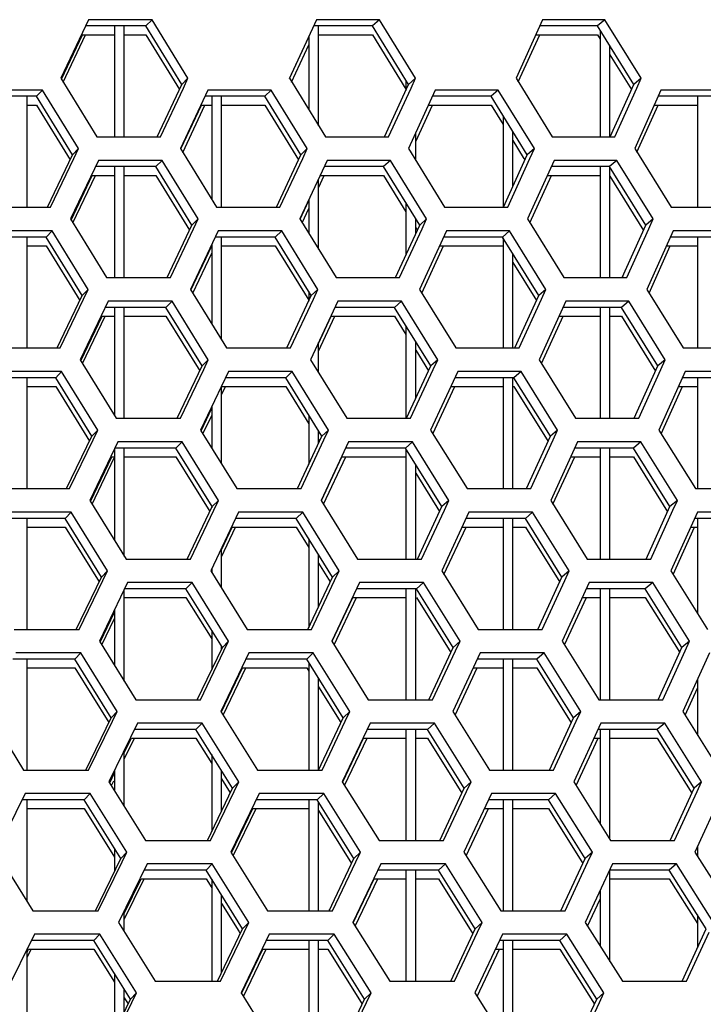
# Model space of a CAD drawing. Header units: millimetres. Extents: x 0 to 420, y 0 to 297.
# Tile 70 of 256: x 133.34 to 136.16, y 90.13 to 94.19. Entities that reach past the tile are written whole.
import ezdxf

# ---------------------------------------------------------------- set-up
doc = ezdxf.new("R2010")
doc.units = ezdxf.units.MM
doc.header["$LTSCALE"] = 23.1
doc.layers.get('0').update_dxf_attribs({"linetype": 'CONTINUOUS'})

msp = doc.modelspace()

# ---------------------------------------------------------------- linework, layer by layer
at = {"color": 3, "linetype": 'CONTINUOUS'}
for p, q in [((133.6285, 94.1882), (133.5142, 93.9467)), ((133.8898, 94.1882), (133.6285, 94.1882)), ((134.0377, 93.9467), (133.8898, 94.1882)), ((134.5667, 94.1882), (134.455, 93.9467)), ((134.826, 94.1882), (134.5667, 94.1882)), ((134.9745, 93.9467), (134.826, 94.1882)), ((135.4975, 94.1882), (135.3885, 93.9467)), ((135.7546, 94.1882), (135.4975, 94.1882)), ((135.9037, 93.9467), (135.7546, 94.1882)), ((133.5238, 93.9311), (133.6163, 94.1265)), ((135.3978, 93.9316), (135.4858, 94.1265)), ((134.4644, 93.9313), (134.5352, 94.0843)), ((133.5142, 93.9467), (133.662, 93.7053)), ((134.0188, 93.9065), (134.0377, 93.9467)), ((134.455, 93.9467), (134.6035, 93.7053)), ((134.9561, 93.9065), (134.9745, 93.9467)), ((135.3885, 93.9467), (135.5375, 93.7053)), ((135.8857, 93.9065), (135.9037, 93.9467)), ((133.4388, 93.8984), (133.176, 93.8984)), ((133.5866, 93.657), (133.4388, 93.8984)), ((133.9242, 93.7053), (134.0188, 93.9065)), ((134.1196, 93.8984), (134.0063, 93.657)), ((134.3805, 93.8984), (134.1196, 93.8984)), ((134.5289, 93.657), (134.3805, 93.8984)), ((134.8637, 93.7053), (134.9561, 93.9065)), ((135.0561, 93.8984), (134.9455, 93.657)), ((135.3149, 93.8984), (135.0561, 93.8984)), ((135.464, 93.657), (135.3149, 93.8984)), ((135.7956, 93.7053), (135.8857, 93.9065)), ((135.9849, 93.8984), (135.877, 93.657)), ((136.2415, 93.8984), (135.9849, 93.8984)), ((134.0158, 93.6414), (134.1075, 93.8367)), ((134.9752, 93.686), (135.0443, 93.8367)), ((135.8863, 93.6419), (135.9734, 93.8367)), ((133.662, 93.7053), (133.9242, 93.7053)), ((134.6035, 93.7053), (134.8637, 93.7053)), ((135.5375, 93.7053), (135.7956, 93.7053)), ((133.5674, 93.6167), (133.5866, 93.657)), ((134.0063, 93.657), (134.1547, 93.4155)), ((134.5102, 93.6167), (134.5289, 93.657)), ((134.9455, 93.657), (135.0945, 93.4155)), ((135.4457, 93.6167), (135.464, 93.657)), ((135.877, 93.657), (136.0266, 93.4155)), ((133.4715, 93.4155), (133.5674, 93.6167)), ((134.4165, 93.4155), (134.5102, 93.6167)), ((135.3543, 93.4155), (135.4457, 93.6167)), ((133.6687, 93.6087), (133.5538, 93.3672)), ((133.9311, 93.6087), (133.6687, 93.6087)), ((134.0796, 93.3672), (133.9311, 93.6087)), ((134.6108, 93.6087), (134.4986, 93.3672)), ((134.8713, 93.6087), (134.6108, 93.6087)), ((135.0203, 93.3672), (134.8713, 93.6087)), ((135.5456, 93.6087), (135.436, 93.3672)), ((135.8038, 93.6087), (135.5456, 93.6087)), ((135.9534, 93.3672), (135.8038, 93.6087)), ((133.5635, 93.3515), (133.6564, 93.5469)), ((134.5752, 93.4961), (134.5988, 93.5469)), ((135.4454, 93.352), (135.5338, 93.5469)), ((133.2078, 93.4155), (133.4715, 93.4155)), ((134.1547, 93.4155), (134.4165, 93.4155)), ((134.5081, 93.3518), (134.5352, 93.4101)), ((135.0945, 93.4155), (135.3543, 93.4155)), ((136.0266, 93.4155), (136.2841, 93.4155)), ((133.5538, 93.3672), (133.7022, 93.1257)), ((134.0606, 93.3269), (134.0796, 93.3672)), ((134.4986, 93.3672), (134.6476, 93.1257)), ((135.0018, 93.3269), (135.0203, 93.3672)), ((135.436, 93.3672), (135.5856, 93.1257)), ((135.9353, 93.3269), (135.9534, 93.3672)), ((133.4781, 93.3189), (133.2142, 93.3189)), ((133.6264, 93.0774), (133.4781, 93.3189)), ((133.9655, 93.1257), (134.0606, 93.3269)), ((134.1618, 93.3189), (134.0479, 93.0774)), ((134.4237, 93.3189), (134.1618, 93.3189)), ((134.5728, 93.0774), (134.4237, 93.3189)), ((134.909, 93.1257), (135.0018, 93.3269)), ((135.1022, 93.3189), (134.991, 93.0774)), ((135.3621, 93.3189), (135.1022, 93.3189)), ((135.5117, 93.0774), (135.3621, 93.3189)), ((135.8448, 93.1257), (135.9353, 93.3269)), ((136.035, 93.3189), (135.9265, 93.0774)), ((136.2926, 93.3189), (136.035, 93.3189)), ((135.0005, 93.0621), (135.0903, 93.2572)), ((135.9359, 93.0623), (136.0234, 93.2572)), ((134.0575, 93.0619), (134.1352, 93.2267)), ((133.7022, 93.1257), (133.9655, 93.1257)), ((134.6476, 93.1257), (134.909, 93.1257)), ((135.5856, 93.1257), (135.8448, 93.1257)), ((133.6072, 93.0371), (133.6264, 93.0774)), ((134.0479, 93.0774), (134.1969, 92.8359)), ((134.554, 93.0371), (134.5728, 93.0774)), ((134.991, 93.0774), (135.1407, 92.8359)), ((135.4934, 93.0371), (135.5117, 93.0774)), ((135.9265, 93.0774), (136.0767, 92.8359)), ((133.5108, 92.8359), (133.6072, 93.0371)), ((133.7089, 93.0291), (133.5935, 92.7876)), ((133.9724, 93.0291), (133.7089, 93.0291)), ((134.1214, 92.7876), (133.9724, 93.0291)), ((134.4598, 92.8359), (134.554, 93.0371)), ((134.655, 93.0291), (134.5422, 92.7876)), ((134.9165, 93.0291), (134.655, 93.0291)), ((135.0661, 92.7876), (134.9165, 93.0291)), ((135.4015, 92.8359), (135.4934, 93.0371)), ((135.5937, 93.0291), (135.4836, 92.7876)), ((135.853, 93.0291), (135.5937, 93.0291)), ((136.0031, 92.7876), (135.853, 93.0291)), ((133.6031, 92.7719), (133.6966, 92.9674)), ((134.5752, 92.8224), (134.6429, 92.9674)), ((135.493, 92.7724), (135.5819, 92.9674)), ((133.246, 92.8359), (133.5108, 92.8359)), ((134.1969, 92.8359), (134.4598, 92.8359)), ((135.1407, 92.8359), (135.4015, 92.8359)), ((136.0767, 92.8359), (136.3352, 92.8359)), ((133.5935, 92.7876), (133.7424, 92.5461)), ((134.1023, 92.7474), (134.1214, 92.7876)), ((134.5422, 92.7876), (134.6918, 92.5461)), ((135.0475, 92.7474), (135.0661, 92.7876)), ((135.4836, 92.7876), (135.6337, 92.5461)), ((135.985, 92.7474), (136.0031, 92.7876)), ((133.5174, 92.7393), (133.2524, 92.7393)), ((133.6663, 92.4978), (133.5174, 92.7393)), ((134.0068, 92.5461), (134.1023, 92.7474)), ((134.2039, 92.7393), (134.0895, 92.4978)), ((134.467, 92.7393), (134.2039, 92.7393)), ((134.6166, 92.4978), (134.467, 92.7393)), ((134.9542, 92.5461), (135.0475, 92.7474)), ((135.1484, 92.7393), (135.0366, 92.4978)), ((135.4093, 92.7393), (135.1484, 92.7393)), ((135.5595, 92.4978), (135.4093, 92.7393)), ((135.894, 92.5461), (135.985, 92.7474)), ((136.085, 92.7393), (135.976, 92.4978)), ((136.3437, 92.7393), (136.085, 92.7393)), ((134.1752, 92.6428), (134.1917, 92.6776)), ((135.0461, 92.4825), (135.1364, 92.6776)), ((135.9854, 92.4828), (136.0734, 92.6776)), ((134.0991, 92.4823), (134.1352, 92.5584)), ((133.7424, 92.5461), (134.0068, 92.5461)), ((134.6918, 92.5461), (134.9542, 92.5461)), ((135.6337, 92.5461), (135.894, 92.5461)), ((133.647, 92.4576), (133.6663, 92.4978)), ((134.0895, 92.4978), (134.2391, 92.2564)), ((134.5977, 92.4576), (134.6166, 92.4978)), ((135.0366, 92.4978), (135.1868, 92.2564)), ((135.5411, 92.4576), (135.5595, 92.4978)), ((135.976, 92.4978), (136.1267, 92.2564)), ((133.5501, 92.2564), (133.647, 92.4576)), ((133.7491, 92.4495), (133.6331, 92.2081)), ((134.0137, 92.4495), (133.7491, 92.4495)), ((134.1632, 92.2081), (134.0137, 92.4495)), ((134.5031, 92.2564), (134.5977, 92.4576)), ((134.6991, 92.4495), (134.5858, 92.2081)), ((134.9618, 92.4495), (134.6991, 92.4495)), ((135.1119, 92.2081), (134.9618, 92.4495)), ((135.4487, 92.2564), (135.5411, 92.4576)), ((135.6417, 92.4495), (135.5311, 92.2081)), ((135.9022, 92.4495), (135.6417, 92.4495)), ((136.0528, 92.2081), (135.9022, 92.4495)), ((133.6428, 92.1924), (133.7343, 92.3829)), ((134.5954, 92.1926), (134.687, 92.3878)), ((135.5406, 92.1929), (135.6299, 92.3878)), ((133.2842, 92.2564), (133.5501, 92.2564)), ((134.2391, 92.2564), (134.5031, 92.2564)), ((135.1868, 92.2564), (135.4487, 92.2564)), ((136.1267, 92.2564), (136.3863, 92.2564)), ((133.6331, 92.2081), (133.7826, 91.9666)), ((134.1441, 92.1678), (134.1632, 92.2081)), ((134.5858, 92.2081), (134.7359, 91.9666)), ((135.0932, 92.1678), (135.1119, 92.2081)), ((135.5311, 92.2081), (135.6818, 91.9666)), ((136.0346, 92.1678), (136.0528, 92.2081)), ((133.5567, 92.1598), (133.2906, 92.1598)), ((133.7061, 91.9183), (133.5567, 92.1598)), ((134.0481, 91.9666), (134.1441, 92.1678)), ((134.2461, 92.1598), (134.1311, 91.9183)), ((134.5103, 92.1598), (134.2461, 92.1598)), ((134.6604, 91.9183), (134.5103, 92.1598)), ((134.9995, 91.9666), (135.0932, 92.1678)), ((135.1945, 92.1598), (135.0822, 91.9183)), ((135.4566, 92.1598), (135.1945, 92.1598)), ((135.6073, 91.9183), (135.4566, 92.1598)), ((135.9431, 91.9666), (136.0346, 92.1678)), ((136.1351, 92.1598), (136.0255, 91.9183)), ((136.3949, 92.1598), (136.1351, 92.1598)), ((134.1752, 91.9749), (134.2338, 92.0981)), ((135.0918, 91.903), (135.1825, 92.0981)), ((136.035, 91.9032), (136.1233, 92.0981)), ((133.7826, 91.9666), (134.0481, 91.9666)), ((134.7359, 91.9666), (134.9995, 91.9666)), ((135.6818, 91.9666), (135.9431, 91.9666)), ((133.6867, 91.878), (133.7061, 91.9183)), ((134.1311, 91.9183), (134.2812, 91.6768)), ((134.6414, 91.878), (134.6604, 91.9183)), ((135.0822, 91.9183), (135.2329, 91.6768)), ((135.5888, 91.878), (135.6073, 91.9183)), ((136.0255, 91.9183), (136.1768, 91.6768)), ((133.5894, 91.6768), (133.6867, 91.878)), ((133.7893, 91.87), (133.6727, 91.6285)), ((134.055, 91.87), (133.7893, 91.87)), ((134.2051, 91.6285), (134.055, 91.87)), ((134.5463, 91.6768), (134.6414, 91.878)), ((134.7433, 91.87), (134.6294, 91.6285)), ((135.007, 91.87), (134.7433, 91.87)), ((135.1577, 91.6285), (135.007, 91.87)), ((135.4959, 91.6768), (135.5888, 91.878)), ((135.6898, 91.87), (135.5787, 91.6285)), ((135.9513, 91.87), (135.6898, 91.87)), ((136.1026, 91.6285), (135.9513, 91.87)), ((134.639, 91.6131), (134.7311, 91.8083)), ((135.5882, 91.6133), (135.6779, 91.8083)), ((133.6825, 91.6128), (133.7352, 91.722)), ((133.3224, 91.6768), (133.5894, 91.6768)), ((134.2812, 91.6768), (134.5463, 91.6768)), ((135.2329, 91.6768), (135.4959, 91.6768)), ((133.6727, 91.6285), (133.8228, 91.387)), ((134.1859, 91.5883), (134.2051, 91.6285)), ((134.6294, 91.6285), (134.7801, 91.387)), ((135.1389, 91.5883), (135.1577, 91.6285)), ((135.5787, 91.6285), (135.7299, 91.387)), ((136.0842, 91.5883), (136.1026, 91.6285)), ((134.0894, 91.387), (134.1859, 91.5883)), ((135.0447, 91.387), (135.1389, 91.5883)), ((135.9923, 91.387), (136.0842, 91.5883)), ((133.596, 91.5802), (133.3288, 91.5802)), ((133.746, 91.3387), (133.596, 91.5802)), ((134.2883, 91.5802), (134.1728, 91.3387)), ((134.5536, 91.5802), (134.2883, 91.5802)), ((134.7042, 91.3387), (134.5536, 91.5802)), ((135.2406, 91.5802), (135.1278, 91.3387)), ((135.5038, 91.5802), (135.2406, 91.5802)), ((135.655, 91.3387), (135.5038, 91.5802)), ((136.1851, 91.5802), (136.075, 91.3387)), ((134.1825, 91.3232), (134.2759, 91.5185)), ((135.1374, 91.3234), (135.2285, 91.5185)), ((136.0845, 91.3236), (136.1352, 91.4348)), ((133.8228, 91.387), (134.0894, 91.387)), ((134.7801, 91.387), (135.0447, 91.387)), ((135.7299, 91.387), (135.9923, 91.387)), ((133.2107, 91.3387), (133.3606, 91.0973)), ((133.7265, 91.2985), (133.746, 91.3387)), ((134.1728, 91.3387), (134.3234, 91.0973)), ((134.6852, 91.2985), (134.7042, 91.3387)), ((135.1278, 91.3387), (135.279, 91.0973)), ((135.6364, 91.2985), (135.655, 91.3387)), ((136.075, 91.3387), (136.2268, 91.0973)), ((133.6287, 91.0973), (133.7265, 91.2985)), ((133.8295, 91.2904), (133.7124, 91.049)), ((134.0963, 91.2904), (133.8295, 91.2904)), ((134.2469, 91.049), (134.0963, 91.2904)), ((134.5896, 91.0973), (134.6852, 91.2985)), ((134.7875, 91.2904), (134.673, 91.049)), ((135.0523, 91.2904), (134.7875, 91.2904)), ((135.2035, 91.049), (135.0523, 91.2904)), ((135.5431, 91.0973), (135.6364, 91.2985)), ((135.7379, 91.2904), (135.6262, 91.049)), ((136.0005, 91.2904), (135.7379, 91.2904)), ((136.1523, 91.049), (136.0005, 91.2904)), ((133.7752, 91.1426), (133.8169, 91.2287)), ((134.6827, 91.0335), (134.7752, 91.2287)), ((135.6358, 91.0337), (135.726, 91.2287)), ((133.3606, 91.0973), (133.6287, 91.0973)), ((134.3234, 91.0973), (134.5896, 91.0973)), ((135.279, 91.0973), (135.5431, 91.0973)), ((133.7124, 91.049), (133.863, 90.8075)), ((133.7222, 91.0333), (133.7319, 91.0534)), ((134.2276, 91.0087), (134.2469, 91.049)), ((134.673, 91.049), (134.8242, 90.8075)), ((135.1846, 91.0087), (135.2035, 91.049)), ((135.6262, 91.049), (135.778, 90.8075)), ((136.1339, 91.0087), (136.1523, 91.049)), ((133.367, 91.0007), (133.2483, 90.7592)), ((133.6353, 91.0007), (133.367, 91.0007)), ((133.7859, 90.7592), (133.6353, 91.0007)), ((134.1307, 90.8075), (134.2276, 91.0087)), ((134.3304, 91.0007), (134.2144, 90.7592)), ((134.5968, 91.0007), (134.3304, 91.0007)), ((134.7481, 90.7592), (134.5968, 91.0007)), ((135.09, 90.8075), (135.1846, 91.0087)), ((135.2867, 91.0007), (135.1734, 90.7592)), ((135.551, 91.0007), (135.2867, 91.0007)), ((135.7028, 90.7592), (135.551, 91.0007)), ((136.0415, 90.8075), (136.1339, 91.0087)), ((136.2352, 91.0007), (136.1245, 90.7592)), ((134.2241, 90.7436), (134.318, 90.9389)), ((135.183, 90.7438), (135.2746, 90.9389)), ((133.863, 90.8075), (134.1307, 90.8075)), ((134.8242, 90.8075), (135.09, 90.8075)), ((135.778, 90.8075), (136.0415, 90.8075)), ((133.2483, 90.7592), (133.3988, 90.5177)), ((133.7663, 90.7189), (133.7859, 90.7592)), ((134.2144, 90.7592), (134.3656, 90.5177)), ((134.7289, 90.7189), (134.7481, 90.7592)), ((135.1734, 90.7592), (135.3252, 90.5177)), ((135.6841, 90.7189), (135.7028, 90.7592)), ((136.1245, 90.7592), (136.2769, 90.5177)), ((133.668, 90.5177), (133.7663, 90.7189)), ((133.8697, 90.7109), (133.752, 90.4694)), ((134.1376, 90.7109), (133.8697, 90.7109)), ((134.2888, 90.4694), (134.1376, 90.7109)), ((134.6329, 90.5177), (134.7289, 90.7189)), ((134.8316, 90.7109), (134.7166, 90.4694)), ((135.0975, 90.7109), (134.8316, 90.7109)), ((135.2493, 90.4694), (135.0975, 90.7109)), ((135.5903, 90.5177), (135.6841, 90.7189)), ((135.786, 90.7109), (135.6737, 90.4694)), ((136.0497, 90.7109), (135.786, 90.7109)), ((136.202, 90.4694), (136.0497, 90.7109)), ((133.7752, 90.4811), (133.8571, 90.6492)), ((134.7263, 90.4539), (134.8193, 90.6492)), ((135.6833, 90.4542), (135.7352, 90.5657)), ((133.3988, 90.5177), (133.668, 90.5177)), ((134.3656, 90.5177), (134.6329, 90.5177)), ((135.3252, 90.5177), (135.5903, 90.5177)), ((133.752, 90.4694), (133.9031, 90.2279)), ((134.2694, 90.4291), (134.2888, 90.4694)), ((134.7166, 90.4694), (134.8684, 90.2279)), ((135.2303, 90.4291), (135.2493, 90.4694)), ((135.6737, 90.4694), (135.8261, 90.2279)), ((133.4052, 90.4211), (133.2859, 90.1796)), ((133.6746, 90.4211), (133.4052, 90.4211)), ((133.8257, 90.1796), (133.6746, 90.4211)), ((134.172, 90.2279), (134.2694, 90.4291)), ((134.3726, 90.4211), (134.256, 90.1796)), ((134.6401, 90.4211), (134.3726, 90.4211)), ((134.7919, 90.1796), (134.6401, 90.4211)), ((135.1352, 90.2279), (135.2303, 90.4291)), ((135.3329, 90.4211), (135.2189, 90.1796)), ((135.5982, 90.4211), (135.3329, 90.4211)), ((135.7506, 90.1796), (135.5982, 90.4211)), ((136.0907, 90.2279), (136.1835, 90.4291)), ((133.3752, 90.3245), (133.3924, 90.3594)), ((134.2658, 90.164), (134.3601, 90.3594)), ((135.2286, 90.1643), (135.3207, 90.3594)), ((133.9031, 90.2279), (134.172, 90.2279)), ((134.8684, 90.2279), (135.1352, 90.2279)), ((135.8261, 90.2279), (136.0907, 90.2279)), ((133.806, 90.1394), (133.8257, 90.1796)), ((134.256, 90.1796), (134.4078, 89.9381)), ((134.7726, 90.1394), (134.7919, 90.1796)), ((135.2189, 90.1796), (135.3713, 89.9381)), ((135.7318, 90.1394), (135.7506, 90.1796)), ((133.7073, 89.9381), (133.806, 90.1394)), ((134.6762, 89.9381), (134.7726, 90.1394)), ((135.6376, 89.9381), (135.7318, 90.1394))]:
    msp.add_line(p, q, dxfattribs=at)
at = {"color": 7, "linetype": 'CONTINUOUS'}
for p, q in [((133.8898, 94.1882), (133.8642, 94.1623)), ((134.826, 94.1882), (134.7979, 94.1623)), ((135.7546, 94.1882), (135.724, 94.1623)), ((133.8642, 94.1623), (133.6163, 94.1623)), ((133.7352, 94.1623), (133.7352, 93.7053)), ((133.7752, 93.7053), (133.7752, 94.1623)), ((134.0117, 93.9209), (133.8642, 94.1623)), ((134.7979, 94.1623), (134.5547, 94.1623)), ((134.5752, 93.7511), (134.5752, 94.1623)), ((134.946, 93.9209), (134.7979, 94.1623)), ((135.724, 94.1623), (135.4858, 94.1623)), ((135.8728, 93.9209), (135.724, 94.1623)), ((135.7352, 94.1441), (135.7352, 93.7053)), ((133.5168, 93.9426), (133.6035, 94.1265)), ((133.6035, 94.1265), (133.7352, 94.1265)), ((133.7752, 94.1265), (133.8642, 94.1265)), ((133.8642, 94.1265), (134.0022, 93.9005)), ((134.4561, 93.9462), (134.5352, 94.1179)), ((134.5352, 94.1201), (134.5352, 93.8162)), ((134.5752, 94.1265), (134.7979, 94.1265)), ((134.7979, 94.1265), (134.9352, 93.9026)), ((135.4697, 94.1265), (135.724, 94.1265)), ((135.724, 94.1265), (135.7352, 94.1083)), ((135.7752, 93.7053), (135.7752, 94.0791)), ((135.7752, 94.0433), (135.8635, 93.9)), ((134.0377, 93.9467), (134.0117, 93.9209)), ((134.9352, 93.9384), (134.9352, 93.8972)), ((134.9745, 93.9467), (134.946, 93.9209)), ((135.9037, 93.9467), (135.8728, 93.9209)), ((133.4388, 93.8984), (133.4143, 93.8726)), ((133.9107, 93.7053), (134.0117, 93.9209)), ((134.3805, 93.8984), (134.3535, 93.8726)), ((134.8474, 93.7053), (134.946, 93.9209)), ((135.3149, 93.8984), (135.2855, 93.8726)), ((135.7766, 93.7053), (135.8728, 93.9209)), ((133.4143, 93.8726), (133.1636, 93.8726)), ((133.3752, 93.4155), (133.3752, 93.8726)), ((133.5618, 93.6311), (133.4143, 93.8726)), ((134.3535, 93.8726), (134.1075, 93.8726)), ((134.1352, 93.8726), (134.1352, 93.4471)), ((134.1752, 93.4155), (134.1752, 93.8726)), ((134.5017, 93.6311), (134.3535, 93.8726)), ((135.2855, 93.8726), (135.0443, 93.8726)), ((135.4343, 93.6311), (135.2855, 93.8726)), ((136.2097, 93.8726), (135.9734, 93.8726)), ((136.1352, 93.8726), (136.1352, 93.4155)), ((133.3752, 93.8367), (133.4143, 93.8367)), ((133.4143, 93.8367), (133.5522, 93.6109)), ((134.0088, 93.6558), (134.0933, 93.8367)), ((134.0933, 93.8367), (134.1352, 93.8367)), ((134.1752, 93.8367), (134.3535, 93.8367)), ((134.3535, 93.8367), (134.4922, 93.6106)), ((135.0274, 93.8367), (135.2855, 93.8367)), ((135.2855, 93.8367), (135.3352, 93.756)), ((135.9574, 93.8367), (136.1352, 93.8367)), ((135.3352, 93.7918), (135.3352, 93.4155)), ((133.9107, 93.7053), (133.9132, 93.7105)), ((134.9752, 93.6087), (134.9752, 93.7218)), ((135.3752, 93.5006), (135.3752, 93.7269)), ((133.5866, 93.657), (133.5618, 93.6311)), ((134.5289, 93.657), (134.5017, 93.6311)), ((135.3752, 93.691), (135.4183, 93.6212)), ((135.464, 93.657), (135.4343, 93.6311)), ((133.4594, 93.4155), (133.5618, 93.6311)), ((134.4016, 93.4155), (134.5017, 93.6311)), ((135.3366, 93.4155), (135.4343, 93.6311)), ((135.4183, 93.6212), (135.4249, 93.6104)), ((133.9054, 93.5828), (133.6564, 93.5828)), ((133.7352, 93.5828), (133.7352, 93.1257)), ((133.7752, 93.1257), (133.7752, 93.5828)), ((133.9311, 93.6087), (133.9054, 93.5828)), ((134.0535, 93.3413), (133.9054, 93.5828)), ((134.8431, 93.5828), (134.5988, 93.5828)), ((134.8713, 93.6087), (134.8431, 93.5828)), ((134.9918, 93.3413), (134.8431, 93.5828)), ((135.7732, 93.5828), (135.5338, 93.5828)), ((135.7352, 93.5828), (135.7352, 93.1257)), ((135.8038, 93.6087), (135.7732, 93.5828)), ((135.9225, 93.3413), (135.7732, 93.5828)), ((135.7752, 93.1257), (135.7752, 93.5795)), ((133.5565, 93.3629), (133.6437, 93.5469)), ((133.6437, 93.5469), (133.7352, 93.5469)), ((133.7752, 93.5469), (133.9054, 93.5469)), ((133.9054, 93.5469), (134.044, 93.321)), ((134.5752, 93.5294), (134.5834, 93.5469)), ((134.5752, 93.2429), (134.5752, 93.5319)), ((134.5834, 93.5469), (134.8431, 93.5469)), ((134.8431, 93.5469), (134.9352, 93.3973)), ((135.5176, 93.5469), (135.7352, 93.5469)), ((135.7752, 93.5437), (135.9132, 93.3205)), ((134.4998, 93.3666), (134.5352, 93.4429)), ((134.5352, 93.4459), (134.5352, 93.3077)), ((134.9352, 93.4331), (134.9352, 93.218)), ((135.3366, 93.4155), (135.3396, 93.4221)), ((133.9521, 93.1257), (134.0535, 93.3413)), ((134.0796, 93.3672), (134.0535, 93.3413)), ((134.8927, 93.1257), (134.9918, 93.3413)), ((134.9752, 93.3051), (134.9752, 93.3682)), ((134.9758, 93.3314), (134.9824, 93.3207)), ((135.0203, 93.3672), (134.9918, 93.3413)), ((135.8258, 93.1257), (135.9225, 93.3413)), ((135.9534, 93.3672), (135.9225, 93.3413)), ((133.4536, 93.293), (133.2017, 93.293)), ((133.3752, 92.8359), (133.3752, 93.293)), ((133.4781, 93.3189), (133.4536, 93.293)), ((133.6016, 93.0515), (133.4536, 93.293)), ((134.3968, 93.293), (134.1496, 93.293)), ((134.1752, 92.871), (134.1752, 93.293)), ((134.4237, 93.3189), (134.3968, 93.293)), ((134.5455, 93.0515), (134.3968, 93.293)), ((135.3328, 93.293), (135.0903, 93.293)), ((135.3621, 93.3189), (135.3328, 93.293)), ((135.482, 93.0515), (135.3328, 93.293)), ((135.3352, 93.289), (135.3352, 92.8359)), ((136.2608, 93.293), (136.0234, 93.293)), ((136.1352, 93.293), (136.1352, 92.8359)), ((133.3752, 93.2572), (133.4536, 93.2572)), ((133.4536, 93.2572), (133.592, 93.0313)), ((134.0497, 93.0745), (134.1355, 93.2572)), ((134.1352, 93.2625), (134.1352, 92.9358)), ((134.1752, 93.2572), (134.3968, 93.2572)), ((134.3968, 93.2572), (134.5352, 93.0324)), ((135.0735, 93.2572), (135.3328, 93.2572)), ((136.0073, 93.2572), (136.1352, 93.2572)), ((135.3752, 92.8359), (135.3752, 93.2242)), ((135.3752, 93.1884), (135.4727, 93.0309)), ((135.8258, 93.1257), (135.829, 93.1328)), ((133.4988, 92.8359), (133.6016, 93.0515)), ((133.6264, 93.0774), (133.6016, 93.0515)), ((134.445, 92.8359), (134.5455, 93.0515)), ((134.5352, 93.0682), (134.5352, 93.0294)), ((134.5728, 93.0774), (134.5455, 93.0515)), ((135.3839, 92.8359), (135.482, 93.0515)), ((135.5117, 93.0774), (135.482, 93.0515)), ((133.9724, 93.0291), (133.9467, 93.0032)), ((134.9165, 93.0291), (134.8884, 93.0032)), ((135.853, 93.0291), (135.8224, 93.0032)), ((133.5962, 92.7832), (133.6839, 92.9674)), ((133.6839, 92.9674), (133.7352, 92.9674)), ((133.9467, 93.0032), (133.6966, 93.0032)), ((133.7352, 93.0032), (133.7352, 92.5577)), ((133.7752, 92.5461), (133.7752, 93.0032)), ((133.7752, 92.9674), (133.9467, 92.9674)), ((134.0954, 92.7617), (133.9467, 93.0032)), ((133.9467, 92.9674), (134.0858, 92.7415)), ((134.5752, 92.855), (134.6275, 92.9674)), ((134.6275, 92.9674), (134.8884, 92.9674)), ((134.8884, 93.0032), (134.6429, 93.0032)), ((135.0376, 92.7617), (134.8884, 93.0032)), ((134.8884, 92.9674), (134.9352, 92.8915)), ((135.5656, 92.9674), (135.7352, 92.9674)), ((135.8224, 93.0032), (135.5819, 93.0032)), ((135.7352, 93.0032), (135.7352, 92.5461)), ((135.7752, 92.5461), (135.7752, 93.0032)), ((135.7752, 92.9674), (135.8224, 92.9674)), ((135.9722, 92.7617), (135.8224, 93.0032)), ((135.8224, 92.9674), (135.9629, 92.741)), ((134.9352, 92.9273), (134.9352, 92.5461)), ((134.5752, 92.7342), (134.5752, 92.8582)), ((134.9752, 92.6265), (134.9752, 92.8626)), ((134.9752, 92.8268), (135.0282, 92.7412)), ((133.9934, 92.5461), (134.0954, 92.7617)), ((134.1214, 92.7876), (134.0954, 92.7617)), ((134.938, 92.5461), (135.0376, 92.7617)), ((135.0661, 92.7876), (135.0376, 92.7617)), ((135.8751, 92.5461), (135.9722, 92.7617)), ((136.0031, 92.7876), (135.9722, 92.7617)), ((133.5174, 92.7393), (133.4929, 92.7134)), ((134.467, 92.7393), (134.4401, 92.7134)), ((135.4093, 92.7393), (135.38, 92.7134)), ((133.4929, 92.7134), (133.2399, 92.7134)), ((133.3752, 92.2564), (133.3752, 92.7134)), ((133.6415, 92.472), (133.4929, 92.7134)), ((134.4401, 92.7134), (134.1917, 92.7134)), ((134.5893, 92.472), (134.4401, 92.7134)), ((135.38, 92.7134), (135.1364, 92.7134)), ((135.3352, 92.7134), (135.3352, 92.2564)), ((135.3752, 92.2564), (135.3752, 92.7134)), ((135.5298, 92.472), (135.38, 92.7134)), ((136.3119, 92.7134), (136.0734, 92.7134)), ((136.1352, 92.7134), (136.1352, 92.2564)), ((133.3752, 92.6776), (133.4929, 92.6776)), ((133.4929, 92.6776), (133.6319, 92.4518)), ((134.1752, 92.3594), (134.1752, 92.6787)), ((134.1777, 92.6776), (134.4401, 92.6776)), ((134.4401, 92.6776), (134.5352, 92.5236)), ((135.1197, 92.6776), (135.3352, 92.6776)), ((135.3752, 92.6776), (135.38, 92.6776)), ((135.38, 92.6776), (135.5204, 92.4513)), ((136.0572, 92.6776), (136.1352, 92.6776)), ((134.0914, 92.4948), (134.1352, 92.5876)), ((134.1352, 92.5942), (134.1352, 92.424)), ((134.5352, 92.5594), (134.5352, 92.3564)), ((133.6663, 92.4978), (133.6415, 92.472)), ((134.5752, 92.4418), (134.5752, 92.4948)), ((134.6166, 92.4978), (134.5893, 92.472)), ((135.5595, 92.4978), (135.5298, 92.472)), ((133.5381, 92.2564), (133.6415, 92.472)), ((134.0137, 92.4495), (133.988, 92.4237)), ((134.4883, 92.2564), (134.5893, 92.472)), ((134.5752, 92.4589), (134.5798, 92.4516)), ((134.9618, 92.4495), (134.9336, 92.4237)), ((135.4312, 92.2564), (135.5298, 92.472)), ((135.9022, 92.4495), (135.8716, 92.4237)), ((133.7352, 92.4206), (133.7352, 92.043)), ((133.988, 92.4237), (133.7367, 92.4237)), ((133.7752, 91.9784), (133.7752, 92.4237)), ((134.1372, 92.1822), (133.988, 92.4237)), ((134.9336, 92.4237), (134.687, 92.4237)), ((135.0834, 92.1822), (134.9336, 92.4237)), ((134.9352, 92.421), (134.9352, 91.9666)), ((135.8716, 92.4237), (135.6299, 92.4237)), ((135.7352, 92.4237), (135.7352, 91.9666)), ((135.7752, 91.9666), (135.7752, 92.4237)), ((136.0219, 92.1822), (135.8716, 92.4237)), ((133.6359, 92.2036), (133.7241, 92.3878)), ((133.7241, 92.3878), (133.7352, 92.3878)), ((133.7752, 92.3878), (133.988, 92.3878)), ((133.988, 92.3878), (134.1276, 92.1619)), ((134.5873, 92.2074), (134.6717, 92.3878)), ((134.6717, 92.3878), (134.9336, 92.3878)), ((134.9752, 91.9666), (134.9752, 92.3565)), ((135.6135, 92.3878), (135.7352, 92.3878)), ((135.7752, 92.3878), (135.8716, 92.3878)), ((135.8716, 92.3878), (136.0125, 92.1614)), ((134.9752, 92.3207), (135.0739, 92.1617)), ((134.4883, 92.2564), (134.491, 92.262)), ((134.1632, 92.2081), (134.1372, 92.1822)), ((135.1119, 92.2081), (135.0834, 92.1822)), ((136.0528, 92.2081), (136.0219, 92.1822)), ((133.5567, 92.1598), (133.5322, 92.1339)), ((134.0348, 91.9666), (134.1372, 92.1822)), ((134.1352, 92.1854), (134.1352, 92.178)), ((134.5103, 92.1598), (134.4834, 92.1339)), ((134.9833, 91.9666), (135.0834, 92.1822)), ((135.4566, 92.1598), (135.4272, 92.1339)), ((135.9243, 91.9666), (136.0219, 92.1822)), ((133.5322, 92.1339), (133.278, 92.1339)), ((133.3752, 91.6768), (133.3752, 92.1339)), ((133.6814, 91.8924), (133.5322, 92.1339)), ((134.4834, 92.1339), (134.2338, 92.1339)), ((134.6332, 91.8924), (134.4834, 92.1339)), ((135.4272, 92.1339), (135.1825, 92.1339)), ((135.3352, 92.1339), (135.3352, 91.6768)), ((135.3752, 91.6768), (135.3752, 92.1339)), ((135.5776, 91.8924), (135.4272, 92.1339)), ((136.3631, 92.1339), (136.1233, 92.1339)), ((136.1352, 92.1339), (136.1352, 91.7431)), ((133.3752, 92.0981), (133.5322, 92.0981)), ((133.5322, 92.0981), (133.6717, 91.8723)), ((134.1752, 92.0039), (134.2199, 92.0981)), ((134.2199, 92.0981), (134.4834, 92.0981)), ((134.4834, 92.0981), (134.5352, 92.0144)), ((135.1658, 92.0981), (135.3352, 92.0981)), ((135.3752, 92.0981), (135.4272, 92.0981)), ((135.4272, 92.0981), (135.5681, 91.8718)), ((136.1071, 92.0981), (136.1352, 92.0981)), ((134.5352, 92.0502), (134.5352, 91.6844)), ((134.1752, 91.8473), (134.1752, 92.0108)), ((134.0348, 91.9666), (134.0372, 91.9718)), ((134.5752, 91.7693), (134.5752, 91.9857)), ((134.5752, 91.9499), (134.6236, 91.872)), ((133.7061, 91.9183), (133.6814, 91.8924)), ((134.1352, 91.9269), (134.1352, 91.9117)), ((134.6604, 91.9183), (134.6332, 91.8924)), ((135.6073, 91.9183), (135.5776, 91.8924)), ((133.5775, 91.6768), (133.6814, 91.8924)), ((134.055, 91.87), (134.0293, 91.8441)), ((134.5316, 91.6768), (134.6332, 91.8924)), ((135.007, 91.87), (134.9789, 91.8441)), ((135.4785, 91.6768), (135.5776, 91.8924)), ((135.9513, 91.87), (135.9207, 91.8441)), ((133.7752, 91.4635), (133.7752, 91.8408)), ((134.0293, 91.8441), (133.7768, 91.8441)), ((134.1791, 91.6026), (134.0293, 91.8441)), ((134.9789, 91.8441), (134.7311, 91.8441)), ((134.9352, 91.8441), (134.9352, 91.387)), ((134.9752, 91.387), (134.9752, 91.8441)), ((135.1292, 91.6026), (134.9789, 91.8441)), ((135.9207, 91.8441), (135.6779, 91.8441)), ((135.7352, 91.8441), (135.7352, 91.387)), ((135.7752, 91.387), (135.7752, 91.8441)), ((136.0716, 91.6026), (135.9207, 91.8441)), ((133.7768, 91.8083), (134.0293, 91.8083)), ((134.0293, 91.8083), (134.1352, 91.6374)), ((134.631, 91.6278), (134.7158, 91.8083)), ((134.7158, 91.8083), (134.9352, 91.8083)), ((134.9789, 91.8083), (135.1197, 91.5821)), ((135.6615, 91.8083), (135.7352, 91.8083)), ((135.7752, 91.8083), (135.9207, 91.8083)), ((135.9207, 91.8083), (136.0622, 91.5819)), ((133.6756, 91.6239), (133.7352, 91.7478)), ((133.7352, 91.7579), (133.7352, 91.5279)), ((134.1352, 91.6732), (134.1352, 91.5107)), ((135.4785, 91.6768), (135.4815, 91.6834)), ((134.2051, 91.6285), (134.1791, 91.6026)), ((135.1577, 91.6285), (135.1292, 91.6026)), ((136.1026, 91.6285), (136.0716, 91.6026)), ((134.0761, 91.387), (134.1791, 91.6026)), ((134.1752, 91.5946), (134.1752, 91.6088)), ((135.0287, 91.387), (135.1292, 91.6026)), ((135.9735, 91.387), (136.0716, 91.6026)), ((133.5715, 91.5543), (133.3161, 91.5543)), ((133.3752, 91.0973), (133.3752, 91.5543)), ((133.596, 91.5802), (133.5715, 91.5543)), ((133.7212, 91.3129), (133.5715, 91.5543)), ((134.5266, 91.5543), (134.2759, 91.5543)), ((134.5536, 91.5802), (134.5266, 91.5543)), ((134.677, 91.3129), (134.5266, 91.5543)), ((135.4744, 91.5543), (135.2285, 91.5543)), ((135.3352, 91.5543), (135.3352, 91.0973)), ((135.3752, 91.0973), (135.3752, 91.5543)), ((135.5038, 91.5802), (135.4744, 91.5543)), ((135.6253, 91.3129), (135.4744, 91.5543)), ((133.3752, 91.5185), (133.5715, 91.5185)), ((133.5715, 91.5185), (133.7115, 91.2927)), ((134.1757, 91.3373), (134.262, 91.5185)), ((134.262, 91.5185), (134.5266, 91.5185)), ((134.5266, 91.5185), (134.5352, 91.5047)), ((134.5352, 91.5405), (134.5352, 91.0973)), ((135.2119, 91.5185), (135.3352, 91.5185)), ((135.3752, 91.5185), (135.4744, 91.5185)), ((135.4744, 91.5185), (135.6158, 91.2922)), ((134.5752, 91.0973), (134.5752, 91.4762)), ((136.1352, 91.4706), (136.1352, 91.2429)), ((134.5752, 91.4404), (134.6674, 91.2925)), ((135.0287, 91.387), (135.0315, 91.3932)), ((134.1752, 91.3348), (134.1752, 91.3439)), ((133.6168, 91.0973), (133.7212, 91.3129)), ((133.746, 91.3387), (133.7212, 91.3129)), ((134.575, 91.0973), (134.677, 91.3129)), ((134.7042, 91.3387), (134.677, 91.3129)), ((135.5257, 91.0973), (135.6253, 91.3129)), ((135.655, 91.3387), (135.6253, 91.3129)), ((134.0706, 91.2646), (133.8169, 91.2646)), ((134.0963, 91.2904), (134.0706, 91.2646)), ((134.2209, 91.0231), (134.0706, 91.2646)), ((135.0241, 91.2646), (134.7752, 91.2646)), ((134.9352, 91.2646), (134.9352, 90.8075)), ((134.9752, 90.8075), (134.9752, 91.2646)), ((135.0523, 91.2904), (135.0241, 91.2646)), ((135.175, 91.0231), (135.0241, 91.2646)), ((135.9699, 91.2646), (135.726, 91.2646)), ((135.7352, 91.2646), (135.7352, 90.8754)), ((135.7752, 90.8119), (135.7752, 91.2646)), ((136.0005, 91.2904), (135.9699, 91.2646)), ((136.1214, 91.0231), (135.9699, 91.2646)), ((133.7752, 91.1681), (133.8045, 91.2287)), ((133.8045, 91.2287), (134.0706, 91.2287)), ((134.0706, 91.2287), (134.1352, 91.1248)), ((134.6747, 91.0481), (134.76, 91.2287)), ((134.76, 91.2287), (134.9352, 91.2287)), ((134.9752, 91.2287), (135.0241, 91.2287)), ((135.0241, 91.2287), (135.1654, 91.0026)), ((135.7094, 91.2287), (135.7352, 91.2287)), ((135.7752, 91.2287), (135.9699, 91.2287)), ((135.9699, 91.2287), (136.1119, 91.0023)), ((133.7752, 90.9481), (133.7752, 91.1784)), ((134.1352, 91.1607), (134.1352, 90.8444)), ((133.7153, 91.0442), (133.7352, 91.0854)), ((133.7352, 91.096), (133.7352, 91.0123)), ((134.1752, 90.9278), (134.1752, 91.0964)), ((134.1752, 91.0606), (134.2112, 91.0028)), ((134.1175, 90.8075), (134.2209, 91.0231)), ((134.2469, 91.049), (134.2209, 91.0231)), ((135.074, 90.8075), (135.175, 91.0231)), ((135.2035, 91.049), (135.175, 91.0231)), ((136.0228, 90.8075), (136.1214, 91.0231)), ((136.1523, 91.049), (136.1214, 91.0231)), ((133.6353, 91.0007), (133.6108, 90.9748)), ((134.5968, 91.0007), (134.5699, 90.9748)), ((135.551, 91.0007), (135.5216, 90.9748)), ((133.6108, 90.9748), (133.3543, 90.9748)), ((133.3752, 90.5555), (133.3752, 90.9748)), ((133.3752, 90.9389), (133.6108, 90.9389)), ((133.7611, 90.7333), (133.6108, 90.9748)), ((133.6108, 90.9389), (133.7353, 90.7389)), ((134.2165, 90.7558), (134.3042, 90.9389)), ((134.3042, 90.9389), (134.5352, 90.9389)), ((134.5699, 90.9748), (134.318, 90.9748)), ((134.5352, 90.9748), (134.5352, 90.5177)), ((134.7208, 90.7333), (134.5699, 90.9748)), ((134.5752, 90.5177), (134.5752, 90.9662)), ((135.258, 90.9389), (135.3352, 90.9389)), ((135.5216, 90.9748), (135.2746, 90.9748)), ((135.3352, 90.9748), (135.3352, 90.5177)), ((135.3752, 90.5177), (135.3752, 90.9748)), ((135.3752, 90.9389), (135.5216, 90.9389)), ((135.6731, 90.7333), (135.5216, 90.9748)), ((135.5216, 90.9389), (135.6635, 90.7127)), ((134.5752, 90.9304), (134.7111, 90.7129)), ((133.7352, 90.7748), (133.7352, 90.6801)), ((136.1352, 90.7825), (136.1352, 90.7422)), ((133.6562, 90.5177), (133.7611, 90.7333)), ((133.7859, 90.7592), (133.7611, 90.7333)), ((134.6183, 90.5177), (134.7208, 90.7333)), ((134.7481, 90.7592), (134.7208, 90.7333)), ((135.573, 90.5177), (135.6731, 90.7333)), ((135.7028, 90.7592), (135.6731, 90.7333)), ((134.1376, 90.7109), (134.1119, 90.685)), ((135.0975, 90.7109), (135.0694, 90.685)), ((136.0497, 90.7109), (136.0191, 90.685)), ((134.1119, 90.685), (133.8571, 90.685)), ((134.2628, 90.4435), (134.1119, 90.685)), ((135.0694, 90.685), (134.8193, 90.685)), ((134.9352, 90.685), (134.9352, 90.2279)), ((134.9752, 90.2279), (134.9752, 90.685)), ((135.2208, 90.4435), (135.0694, 90.685)), ((136.0191, 90.685), (135.774, 90.685)), ((135.7752, 90.3085), (135.7752, 90.685)), ((136.1711, 90.4435), (136.0191, 90.685)), ((133.7752, 90.5061), (133.8447, 90.6492)), ((133.8447, 90.6492), (134.1119, 90.6492)), ((134.1119, 90.6492), (134.1353, 90.6118)), ((134.1352, 90.6476), (134.1352, 90.2279)), ((134.7184, 90.4685), (134.8041, 90.6492)), ((134.8041, 90.6492), (134.9352, 90.6492)), ((134.9752, 90.6492), (135.0694, 90.6492)), ((135.0694, 90.6492), (135.2112, 90.423)), ((135.7752, 90.6492), (136.0191, 90.6492)), ((136.0191, 90.6492), (136.1352, 90.4646)), ((134.1752, 90.2619), (134.1752, 90.5835)), ((135.7352, 90.6015), (135.7352, 90.3719)), ((134.1752, 90.5477), (134.2467, 90.4335)), ((133.7752, 90.4323), (133.7752, 90.517)), ((134.6183, 90.5177), (134.621, 90.5234)), ((136.1352, 90.5004), (136.1352, 90.3654)), ((134.2888, 90.4694), (134.2628, 90.4435)), ((135.2493, 90.4694), (135.2208, 90.4435)), ((133.6746, 90.4211), (133.6501, 90.3952)), ((134.1588, 90.2279), (134.2628, 90.4435)), ((134.2466, 90.4334), (134.253, 90.4233)), ((134.6401, 90.4211), (134.6132, 90.3952)), ((135.1193, 90.2279), (135.2208, 90.4435)), ((135.5982, 90.4211), (135.5688, 90.3952)), ((136.072, 90.2279), (136.1711, 90.4435)), ((133.6501, 90.3952), (133.3924, 90.3952)), ((133.8009, 90.1537), (133.6501, 90.3952)), ((134.6132, 90.3952), (134.3601, 90.3952)), ((134.5352, 90.3952), (134.5352, 89.9381)), ((134.5752, 89.9381), (134.5752, 90.3952)), ((134.7646, 90.1537), (134.6132, 90.3952)), ((135.5688, 90.3952), (135.3207, 90.3952)), ((135.3352, 90.3952), (135.3352, 89.9952)), ((135.3752, 89.9381), (135.3752, 90.3952)), ((135.7209, 90.1537), (135.5688, 90.3952)), ((133.3752, 90.0368), (133.3752, 90.3604)), ((133.3752, 90.3468), (133.3814, 90.3594)), ((133.3814, 90.3594), (133.6501, 90.3594)), ((133.6501, 90.3594), (133.7352, 90.223)), ((134.2582, 90.1761), (134.3464, 90.3594)), ((134.3464, 90.3594), (134.5352, 90.3594)), ((134.5752, 90.3594), (134.6132, 90.3594)), ((134.6132, 90.3594), (134.7549, 90.1334)), ((135.3042, 90.3594), (135.3352, 90.3594)), ((135.3752, 90.3594), (135.5688, 90.3594)), ((135.5688, 90.3594), (135.7113, 90.1331)), ((133.7352, 90.2589), (133.7352, 90.0192)), ((134.1588, 90.2279), (134.1613, 90.2331)), ((133.7752, 90.1011), (133.7752, 90.1948)), ((133.8257, 90.1796), (133.8009, 90.1537)), ((134.7919, 90.1796), (134.7646, 90.1537)), ((135.7506, 90.1796), (135.7209, 90.1537)), ((133.6956, 89.9381), (133.8009, 90.1537)), ((133.7753, 90.159), (133.7911, 90.1336)), ((134.6616, 89.9381), (134.7646, 90.1537)), ((135.6203, 89.9381), (135.7209, 90.1537))]:
    msp.add_line(p, q, dxfattribs=at)

doc.saveas('drawing.dxf')
